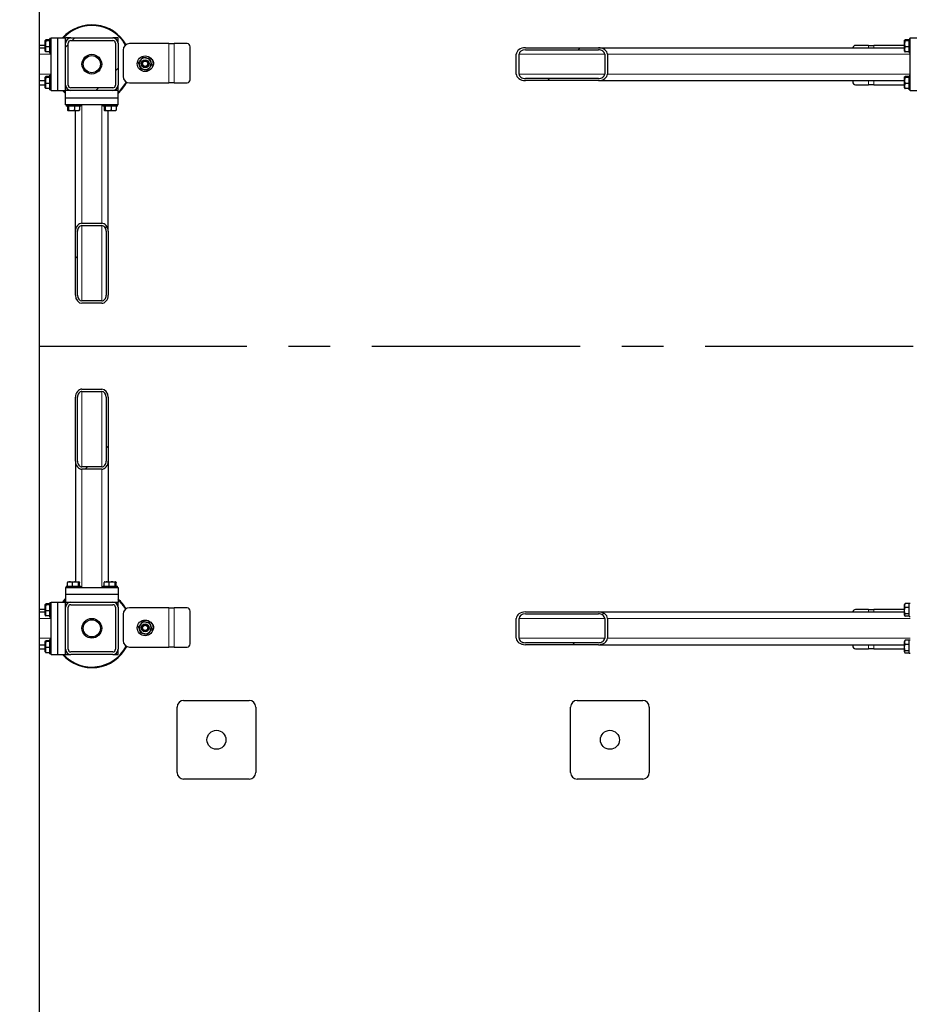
# Model space of a CAD drawing. Header units: millimetres. Extents: x 0 to 841, y 0 to 594.
# Tile 25 of 92: x 313 to 368, y 231 to 291. Entities that reach past the tile are written whole.
import ezdxf

# ---------------------------------------------------------------- set-up
doc = ezdxf.new("R2010")
doc.units = ezdxf.units.MM
doc.header["$PDSIZE"] = -1
doc.linetypes.add('CENTERX2', pattern=[20.32, 12.7, -2.54, 2.54, -2.54])
for name, color, linetype in [('COTES', 1, 'Continuous'), ('TRAIT-FINS', 9, 'Continuous'), ('TRAIT-MIXTES', 3, 'CENTERX2')]:
    doc.layers.add(name, color=color, linetype=linetype)
doc.layers.add('TRAIT-FORT', color=4, linetype='Continuous', lineweight=25)
doc.styles.add('SLDTEXTSTYLE0', font='TXT', dxfattribs={"width": 0.75})
doc.dimstyles.new('SLDDIMSTYLE3', dxfattribs={"dimtxt": 3.5, "dimasz": 2, "dimexe": 0, "dimexo": 0.0625, "dimgap": 0.875, "dimtad": 1, "dimlfac": 25, "dimrnd": 1e-09, "dimzin": 12, "dimdsep": 46, "dimtxsty": 'SLDTEXTSTYLE0', "dimsah": 1, "dimcen": 0.09, "dimadec": 0, "dimazin": 3, "dimtfac": 1, "dimtofl": 0, "dimtmove": 0, "dimatfit": 3, "dimfxl": 1, "dimfrac": 2, "dimtolj": 1, "dimtzin": 12, "dimarcsym": 0})

# ---------------------------------------------------------------- blocks, each defined once
blk = doc.blocks.new('_D_23')
at = {"layer": 'COTES', "color": 0, "lineweight": -2, "transparency": 16777216}
for p, q in [((270.39, 287.944), (270.39, 117.526)), ((369.99, 287.944), (369.99, 117.526)), ((272.39, 117.526), (367.99, 117.526))]:
    blk.add_line(p, q, dxfattribs=at)
at = {"layer": 'COTES', "color": 0, "transparency": 16777216}
for points in [[(272.39, 117.86), (272.39, 117.193), (270.39, 117.526)], [(367.99, 117.86), (367.99, 117.193), (369.99, 117.526)]]:
    blk.add_solid(points, dxfattribs=at)
at = {"layer": 'Defpoints', "color": 0, "transparency": 16777216}
for p in [(270.39, 288.006), (369.99, 288.006), (369.99, 117.526)]:
    blk.add_point(p, dxfattribs=at)
at = {"layer": 'COTES', "color": 0, "transparency": 16777216, "insert": (320.19, 121.901), "char_height": 3.5, "attachment_point": 2, "style": 'SLDTEXTSTYLE0'}
blk.add_mtext('\\A1;2490', dxfattribs=at)
blk = doc.blocks.new('SW_CENTERMARKSYMBOL_0')
at = {"layer": 'TRAIT-MIXTES', "color": 0}
blk.add_line((0.2, 0), (148.321, 0), dxfattribs=at)

msp = doc.modelspace()

# ---------------------------------------------------------------- hatches: boundary and pattern name
at = {"layer": 'TRAIT-FINS'}
h = msp.add_hatch(dxfattribs=at)
h.set_pattern_fill('ANSI32', color=256, angle=3e-322, style=0)
edge = h.paths.add_edge_path(flags=0)
edge.add_arc((318.87017, 286.72643), 0.32, 270, 360)
edge.add_line((319.19017, 286.72643), (319.19017, 289.28643))
edge.add_arc((318.87017, 289.28643), 0.32, 0, 90)
edge.add_line((318.87017, 289.60643), (316.31017, 289.60643))
edge.add_arc((316.31017, 289.28643), 0.32, 90, 180)
edge.add_line((315.99017, 289.28643), (315.99017, 286.72643))
edge.add_arc((316.31017, 286.72643), 0.32, 180, 270)
edge.add_line((316.31017, 286.40643), (318.87017, 286.40643))
edge = h.paths.add_edge_path(flags=0)
edge.add_line((319.03017, 289.28643), (319.03017, 286.72643))
edge.add_arc((318.87017, 286.72643), 0.16, 270, 360, ccw=False)
edge.add_line((318.87017, 286.56643), (316.31017, 286.56643))
edge.add_arc((316.31017, 286.72643), 0.16, 180, 270, ccw=False)
edge.add_line((316.15017, 286.72643), (316.15017, 289.28643))
edge.add_arc((316.31017, 289.28643), 0.16, 90, 180, ccw=False)
edge.add_line((316.31017, 289.44643), (318.87017, 289.44643))
edge.add_arc((318.87017, 289.28643), 0.16, 0, 90, ccw=False)
h = msp.add_hatch(dxfattribs=at)
h.set_pattern_fill('ANSI32', color=256, angle=3e-322, style=0)
edge = h.paths.add_edge_path(flags=0)
edge.add_ellipse((348.48335, 287.40643), major_axis=(0.55607, 0), ratio=0.7193398, start_angle=270, end_angle=360)
edge.add_line((349.03941, 287.40643), (349.03941, 288.60643))
edge.add_ellipse((348.48335, 288.60643), major_axis=(0.55607, 0), ratio=0.7193398, start_angle=0, end_angle=90)
edge.add_line((348.48335, 289.00643), (344.03482, 289.00643))
edge.add_ellipse((344.03482, 288.60643), major_axis=(0.55607, 0), ratio=0.7193398, start_angle=90, end_angle=180)
edge.add_line((343.47876, 288.60643), (343.47876, 287.40643))
edge.add_ellipse((344.03482, 287.40643), major_axis=(0.55607, 0), ratio=0.7193398, start_angle=180, end_angle=270)
edge.add_line((344.03482, 287.00643), (348.48335, 287.00643))
edge = h.paths.add_edge_path(flags=0)
edge.add_line((348.87259, 288.60643), (348.87259, 287.40643))
edge.add_ellipse((348.48335, 287.40643), major_axis=(0.38925, 0), ratio=0.7193398, start_angle=-90, end_angle=0, ccw=False)
edge.add_line((348.48335, 287.12643), (344.03482, 287.12643))
edge.add_ellipse((344.03482, 287.40643), major_axis=(0.38925, 0), ratio=0.7193398, start_angle=180, end_angle=270, ccw=False)
edge.add_line((343.64558, 287.40643), (343.64558, 288.60643))
edge.add_ellipse((344.03482, 288.60643), major_axis=(0.38925, 0), ratio=0.7193398, start_angle=90, end_angle=180, ccw=False)
edge.add_line((344.03482, 288.88643), (348.48335, 288.88643))
edge.add_ellipse((348.48335, 288.60643), major_axis=(0.38925, 0), ratio=0.7193398, start_angle=0, end_angle=90, ccw=False)
h = msp.add_hatch(dxfattribs=at)
h.set_pattern_fill('ANSI32', color=256, angle=3e-322, style=0)
edge = h.paths.add_edge_path(flags=0)
edge.add_ellipse((318.19017, 277.81795), major_axis=(0, 0.48831), ratio=0.81915204, start_angle=270, end_angle=360)
edge.add_line((318.19017, 278.30626), (316.99017, 278.30626))
edge.add_ellipse((316.99017, 277.81795), major_axis=(0, 0.48831), ratio=0.81915204, start_angle=0, end_angle=90)
edge.add_line((316.59017, 277.81795), (316.59017, 273.91147))
edge.add_ellipse((316.99017, 273.91147), major_axis=(0, 0.48831), ratio=0.81915204, start_angle=90, end_angle=180)
edge.add_line((316.99017, 273.42316), (318.19017, 273.42316))
edge.add_ellipse((318.19017, 273.91147), major_axis=(0, 0.48831), ratio=0.81915204, start_angle=180, end_angle=270)
edge.add_line((318.59017, 273.91147), (318.59017, 277.81795))
edge = h.paths.add_edge_path(flags=0)
edge.add_line((316.99017, 278.15977), (318.19017, 278.15977))
edge.add_ellipse((318.19017, 277.81795), major_axis=(0, 0.34182), ratio=0.81915204, start_angle=-90, end_angle=0, ccw=False)
edge.add_line((318.47017, 277.81795), (318.47017, 273.91147))
edge.add_ellipse((318.19017, 273.91147), major_axis=(0, 0.34182), ratio=0.81915204, start_angle=180, end_angle=270, ccw=False)
edge.add_line((318.19017, 273.56966), (316.99017, 273.56966))
edge.add_ellipse((316.99017, 273.91147), major_axis=(0, 0.34182), ratio=0.81915204, start_angle=90, end_angle=180, ccw=False)
edge.add_line((316.71017, 273.91147), (316.71017, 277.81795))
edge.add_ellipse((316.99017, 277.81795), major_axis=(0, 0.34182), ratio=0.81915204, start_angle=0, end_angle=90, ccw=False)
h = msp.add_hatch(dxfattribs=at)
h.set_pattern_fill('ANSI32', color=256, angle=3e-322, style=0)
edge = h.paths.add_edge_path(flags=0)
edge.add_ellipse((316.99017, 263.79491), major_axis=(0, -0.48831), ratio=0.81915204, start_angle=270, end_angle=360)
edge.add_line((316.99017, 263.3066), (318.19017, 263.3066))
edge.add_ellipse((318.19017, 263.79491), major_axis=(0, -0.48831), ratio=0.81915204, start_angle=360, end_angle=450)
edge.add_line((318.59017, 263.79491), (318.59017, 267.70138))
edge.add_ellipse((318.19017, 267.70138), major_axis=(0, -0.48831), ratio=0.81915204, start_angle=90, end_angle=180)
edge.add_line((318.19017, 268.18969), (316.99017, 268.18969))
edge.add_ellipse((316.99017, 267.70138), major_axis=(0, -0.48831), ratio=0.81915204, start_angle=180, end_angle=270)
edge.add_line((316.59017, 267.70138), (316.59017, 263.79491))
edge = h.paths.add_edge_path(flags=0)
edge.add_line((318.19017, 263.45309), (316.99017, 263.45309))
edge.add_ellipse((316.99017, 263.79491), major_axis=(0, -0.34182), ratio=0.81915204, start_angle=270, end_angle=360, ccw=False)
edge.add_line((316.71017, 263.79491), (316.71017, 267.70138))
edge.add_ellipse((316.99017, 267.70138), major_axis=(0, -0.34182), ratio=0.81915204, start_angle=180, end_angle=270, ccw=False)
edge.add_line((316.99017, 268.0432), (318.19017, 268.0432))
edge.add_ellipse((318.19017, 267.70138), major_axis=(0, -0.34182), ratio=0.81915204, start_angle=90, end_angle=180, ccw=False)
edge.add_line((318.47017, 267.70138), (318.47017, 263.79491))
edge.add_ellipse((318.19017, 263.79491), major_axis=(0, -0.34182), ratio=0.81915204, start_angle=0, end_angle=90, ccw=False)
h = msp.add_hatch(dxfattribs=at)
h.set_pattern_fill('ANSI32', color=256, angle=3e-322, style=0)
edge = h.paths.add_edge_path(flags=0)
edge.add_arc((316.31017, 252.32643), 0.32, 180, 270)
edge.add_line((316.31017, 252.00643), (318.87017, 252.00643))
edge.add_arc((318.87017, 252.32643), 0.32, 270, 360)
edge.add_line((319.19017, 252.32643), (319.19017, 254.88643))
edge.add_arc((318.87017, 254.88643), 0.32, 0, 90)
edge.add_line((318.87017, 255.20643), (316.31017, 255.20643))
edge.add_arc((316.31017, 254.88643), 0.32, 90, 180)
edge.add_line((315.99017, 254.88643), (315.99017, 252.32643))
edge = h.paths.add_edge_path(flags=0)
edge.add_line((318.87017, 252.16643), (316.31017, 252.16643))
edge.add_arc((316.31017, 252.32643), 0.16, 180, 270, ccw=False)
edge.add_line((316.15017, 252.32643), (316.15017, 254.88643))
edge.add_arc((316.31017, 254.88643), 0.16, 90, 180, ccw=False)
edge.add_line((316.31017, 255.04643), (318.87017, 255.04643))
edge.add_arc((318.87017, 254.88643), 0.16, 0, 90, ccw=False)
edge.add_line((319.03017, 254.88643), (319.03017, 252.32643))
edge.add_arc((318.87017, 252.32643), 0.16, 270, 360, ccw=False)
h = msp.add_hatch(dxfattribs=at)
h.set_pattern_fill('ANSI32', color=256, angle=3e-322, style=0)
edge = h.paths.add_edge_path(flags=0)
edge.add_ellipse((348.48335, 253.00643), major_axis=(0.55607, 0), ratio=0.7193398, start_angle=270, end_angle=360)
edge.add_line((349.03941, 253.00643), (349.03941, 254.20643))
edge.add_ellipse((348.48335, 254.20643), major_axis=(0.55607, 0), ratio=0.7193398, start_angle=0, end_angle=90)
edge.add_line((348.48335, 254.60643), (344.03482, 254.60643))
edge.add_ellipse((344.03482, 254.20643), major_axis=(0.55607, 0), ratio=0.7193398, start_angle=90, end_angle=180)
edge.add_line((343.47876, 254.20643), (343.47876, 253.00643))
edge.add_ellipse((344.03482, 253.00643), major_axis=(0.55607, 0), ratio=0.7193398, start_angle=180, end_angle=270)
edge.add_line((344.03482, 252.60643), (348.48335, 252.60643))
edge = h.paths.add_edge_path(flags=0)
edge.add_line((348.87259, 254.20643), (348.87259, 253.00643))
edge.add_ellipse((348.48335, 253.00643), major_axis=(0.38925, 0), ratio=0.7193398, start_angle=-90, end_angle=0, ccw=False)
edge.add_line((348.48335, 252.72643), (344.03482, 252.72643))
edge.add_ellipse((344.03482, 253.00643), major_axis=(0.38925, 0), ratio=0.7193398, start_angle=180, end_angle=270, ccw=False)
edge.add_line((343.64558, 253.00643), (343.64558, 254.20643))
edge.add_ellipse((344.03482, 254.20643), major_axis=(0.38925, 0), ratio=0.7193398, start_angle=90, end_angle=180, ccw=False)
edge.add_line((344.03482, 254.48643), (348.48335, 254.48643))
edge.add_ellipse((348.48335, 254.20643), major_axis=(0.38925, 0), ratio=0.7193398, start_angle=0, end_angle=90, ccw=False)
h = msp.add_hatch(dxfattribs=at)
h.set_pattern_fill('ANSI31', color=256, style=0)
edge = h.paths.add_edge_path(flags=0)
edge.add_arc((325.19017, 246.80643), 0.58, 0, 360)
h = msp.add_hatch(dxfattribs=at)
h.set_pattern_fill('ANSI31', color=256, style=0)
edge = h.paths.add_edge_path(flags=0)
edge.add_arc((349.19017, 246.80643), 0.58, 0, 360)

# ---------------------------------------------------------------- linework, layer by layer
at = {"lineweight": 18}
for p, q in [((322.29636, 289.26109), (322.29636, 286.86109)), ((322.61636, 289.26109), (322.61636, 286.86109)), ((364.96398, 289.00643), (364.96398, 289.15177)), ((365.28398, 289.00643), (365.28398, 289.15177)), ((314.39017, 288.60643), (315.11017, 288.60643)), ((343.64558, 288.60643), (348.87259, 288.60643)), ((349.03941, 288.60643), (367.51017, 288.60643)), ((314.39017, 287.40643), (315.11017, 287.40643)), ((343.64558, 287.40643), (348.87259, 287.40643)), ((349.03941, 287.40643), (367.51017, 287.40643)), ((364.96398, 286.75177), (364.96398, 287.00643)), ((365.28398, 286.75177), (365.28398, 287.00643)), ((316.99017, 278.30626), (316.99017, 285.52643)), ((318.19017, 278.30626), (318.19017, 285.52643)), ((316.99017, 273.56966), (316.99017, 278.15977)), ((318.19017, 273.56966), (318.19017, 278.15977)), ((316.99017, 268.0432), (316.99017, 263.45309)), ((318.19017, 268.0432), (318.19017, 263.45309)), ((316.99017, 263.3066), (316.99017, 256.08643)), ((318.19017, 263.3066), (318.19017, 256.08643)), ((322.29636, 254.86109), (322.29636, 252.46109)), ((322.61636, 254.86109), (322.61636, 252.46109)), ((364.96398, 254.60643), (364.96398, 254.75177)), ((365.28398, 254.60643), (365.28398, 254.75177)), ((314.39017, 254.20643), (315.11017, 254.20643)), ((343.64558, 254.20643), (348.87259, 254.20643)), ((349.03941, 254.20643), (367.51017, 254.20643)), ((314.39017, 253.00643), (315.11017, 253.00643)), ((343.64558, 253.00643), (348.87259, 253.00643)), ((349.03941, 253.00643), (367.51017, 253.00643)), ((364.96398, 252.35177), (364.96398, 252.60643)), ((365.28398, 252.35177), (365.28398, 252.60643))]:
    msp.add_line(p, q, dxfattribs=at)
at = {"layer": 'TRAIT-FORT', "lineweight": 25}
for p, q in [((314.39017, 178.5064), (314.39017, 318.80643)), ((314.76268, 289.47109), (314.75017, 289.44943)), ((314.75017, 288.9245), (314.75017, 289.44943)), ((315.03017, 289.49219), (314.79035, 289.49219)), ((315.03017, 289.43285), (314.79035, 289.43285)), ((315.11017, 289.56643), (315.03017, 289.56643)), ((315.03017, 288.68643), (315.03017, 289.56643)), ((315.11017, 286.40643), (315.11017, 289.60643)), ((315.11017, 289.60643), (315.51017, 289.60643)), ((315.51017, 286.40643), (315.51017, 289.60643)), ((315.51017, 289.60643), (315.99017, 289.60643)), ((316.31017, 289.60643), (315.99017, 289.60643)), ((315.99017, 289.28643), (315.99017, 289.60643)), ((316.31017, 289.60643), (318.87017, 289.60643)), ((316.31017, 289.44643), (318.87017, 289.44643)), ((319.19017, 289.60643), (318.87017, 289.60643)), ((319.19017, 289.28643), (319.19017, 289.60643)), ((367.16268, 289.47109), (367.15017, 289.44943)), ((367.15017, 288.9245), (367.15017, 289.44943)), ((367.43017, 289.49219), (367.19035, 289.49219)), ((367.43017, 289.43285), (367.19035, 289.43285)), ((367.51017, 289.52643), (367.43017, 289.52643)), ((367.43017, 288.72643), (367.43017, 289.52643)), ((367.51017, 289.60643), (367.91017, 289.60643)), ((367.51017, 286.40643), (367.51017, 289.60643)), ((314.75017, 289.15177), (314.39017, 289.15177)), ((314.39017, 289.00643), (314.75017, 289.00643)), ((314.75017, 288.80343), (314.75017, 288.9245)), ((314.75017, 288.80343), (314.76268, 288.78177)), ((315.03017, 289.06709), (314.79035, 289.06709)), ((315.99268, 289.32643), (315.99017, 289.32643)), ((315.99017, 286.72643), (315.99017, 289.28643)), ((316.15017, 286.72643), (316.15017, 289.28643)), ((319.03017, 289.28643), (319.03017, 286.72643)), ((319.19017, 289.28643), (319.19017, 286.72643)), ((319.49636, 288.86109), (319.49636, 287.26109)), ((322.29636, 289.26109), (319.89636, 289.26109)), ((322.29636, 289.26109), (322.61636, 289.26109)), ((323.40812, 289.26109), (322.61636, 289.26109)), ((323.58133, 287.06109), (323.58133, 289.06109)), ((344.03482, 289.00643), (348.48335, 289.00643)), ((344.03482, 288.88643), (348.48335, 288.88643)), ((348.48335, 289.00643), (367.15017, 289.00643)), ((364.96398, 289.15177), (364.17221, 289.15177)), ((364.96398, 289.15177), (365.28398, 289.15177)), ((367.15017, 289.15177), (365.28398, 289.15177)), ((367.15017, 288.80343), (367.15017, 288.9245)), ((367.15017, 288.80343), (367.16268, 288.78177)), ((367.43017, 289.06709), (367.19035, 289.06709)), ((315.03017, 288.76066), (314.79035, 288.76066)), ((315.03017, 288.68643), (315.11017, 288.68643)), ((343.47876, 287.40643), (343.47876, 288.60643)), ((343.64558, 287.40643), (343.64558, 288.60643)), ((348.87259, 288.60643), (348.87259, 287.40643)), ((349.03941, 288.60643), (349.03941, 287.40643)), ((367.43017, 288.76066), (367.19035, 288.76066)), ((367.43017, 288.72643), (367.51017, 288.72643)), ((314.39017, 287.00643), (314.75017, 287.00643)), ((314.76268, 287.23109), (314.75017, 287.20943)), ((314.75017, 286.6845), (314.75017, 287.20943)), ((315.03017, 287.25219), (314.79035, 287.25219)), ((315.03017, 287.19285), (314.79035, 287.19285)), ((315.11017, 287.32643), (315.03017, 287.32643)), ((315.03017, 286.44643), (315.03017, 287.32643)), ((348.48335, 287.12643), (344.03482, 287.12643)), ((348.48335, 287.00643), (344.03482, 287.00643)), ((348.48335, 287.00643), (367.15017, 287.00643)), ((363.99901, 287.00643), (363.99901, 286.95177)), ((367.16268, 287.23109), (367.15017, 287.20943)), ((367.15017, 286.6845), (367.15017, 287.20943)), ((367.43017, 287.25219), (367.19035, 287.25219)), ((367.43017, 287.19285), (367.19035, 287.19285)), ((367.51017, 287.28643), (367.43017, 287.28643)), ((367.43017, 286.48643), (367.43017, 287.28643)), ((314.39017, 286.75177), (314.75017, 286.75177)), ((314.75017, 286.56343), (314.75017, 286.6845)), ((314.75017, 286.56343), (314.76268, 286.54177)), ((315.03017, 286.82709), (314.79035, 286.82709)), ((315.03017, 286.52066), (314.79035, 286.52066)), ((315.03017, 286.44643), (315.11017, 286.44643)), ((315.11017, 286.40643), (315.51017, 286.40643)), ((315.51017, 286.40643), (315.99017, 286.40643)), ((315.99017, 286.40643), (315.99017, 286.72643)), ((315.99017, 286.68643), (315.99268, 286.68643)), ((316.31017, 286.40643), (315.99017, 286.40643)), ((315.99017, 285.92643), (315.99017, 286.40643)), ((316.27017, 286.40894), (316.27017, 286.40643)), ((318.87017, 286.56643), (316.31017, 286.56643)), ((318.87017, 286.40643), (316.31017, 286.40643)), ((319.19017, 286.40643), (318.87017, 286.40643)), ((318.91017, 286.40643), (318.91017, 286.40894)), ((319.19017, 286.40643), (319.19017, 286.72643)), ((319.19017, 285.92643), (319.19017, 286.40643)), ((319.89636, 286.86109), (322.29636, 286.86109)), ((322.61636, 286.86109), (322.29636, 286.86109)), ((322.61636, 286.86109), (323.40812, 286.86109)), ((364.17221, 286.75177), (364.96398, 286.75177)), ((365.28398, 286.75177), (364.96398, 286.75177)), ((365.28398, 286.75177), (367.15017, 286.75177)), ((367.15017, 286.56343), (367.15017, 286.6845)), ((367.15017, 286.56343), (367.16268, 286.54177)), ((367.43017, 286.82709), (367.19035, 286.82709)), ((367.43017, 286.52066), (367.19035, 286.52066)), ((367.43017, 286.48643), (367.51017, 286.48643)), ((367.43017, 286.44643), (367.43017, 286.48643)), ((367.43017, 286.44643), (367.51017, 286.44643)), ((367.51017, 286.40643), (367.91017, 286.40643)), ((315.99017, 285.52643), (315.99017, 285.92643)), ((319.19017, 285.92643), (315.99017, 285.92643)), ((319.19017, 285.52643), (319.19017, 285.92643)), ((319.19017, 285.52643), (315.99017, 285.52643)), ((316.03017, 285.52643), (316.03017, 285.44643)), ((316.91017, 285.44643), (316.03017, 285.44643)), ((316.1044, 285.44643), (316.1044, 285.20661)), ((316.16375, 285.44643), (316.16375, 285.20661)), ((316.52951, 285.44643), (316.52951, 285.20661)), ((316.83593, 285.44643), (316.83593, 285.20661)), ((316.91017, 285.44643), (316.91017, 285.52643)), ((318.27017, 285.52643), (318.27017, 285.44643)), ((319.15017, 285.44643), (318.27017, 285.44643)), ((318.3444, 285.44643), (318.3444, 285.20661)), ((318.40375, 285.44643), (318.40375, 285.20661)), ((318.76951, 285.44643), (318.76951, 285.20661)), ((319.07593, 285.44643), (319.07593, 285.20661)), ((319.15017, 285.44643), (319.15017, 285.52643)), ((316.12551, 285.17894), (316.14717, 285.16643)), ((316.67209, 285.16643), (316.14717, 285.16643)), ((316.59017, 277.81795), (316.59017, 285.16643)), ((316.79317, 285.16643), (316.67209, 285.16643)), ((316.79317, 285.16643), (316.81483, 285.17894)), ((318.36551, 285.17894), (318.38717, 285.16643)), ((318.91209, 285.16643), (318.38717, 285.16643)), ((318.59017, 277.81795), (318.59017, 285.16643)), ((319.03317, 285.16643), (318.91209, 285.16643)), ((319.03317, 285.16643), (319.05483, 285.17894)), ((316.99017, 278.30626), (318.19017, 278.30626)), ((316.99017, 278.15977), (318.19017, 278.15977)), ((316.59017, 273.91147), (316.59017, 277.81795)), ((316.71017, 273.91147), (316.71017, 277.81795)), ((318.47017, 277.81795), (318.47017, 273.91147)), ((318.59017, 277.81795), (318.59017, 273.91147)), ((318.19017, 273.56966), (316.99017, 273.56966)), ((318.19017, 273.42316), (316.99017, 273.42316)), ((316.99017, 268.18969), (318.19017, 268.18969)), ((316.99017, 268.0432), (318.19017, 268.0432)), ((316.59017, 263.79491), (316.59017, 267.70138)), ((316.71017, 263.79491), (316.71017, 267.70138)), ((318.47017, 267.70138), (318.47017, 263.79491)), ((318.59017, 267.70138), (318.59017, 263.79491)), ((316.59017, 263.79491), (316.59017, 256.44643)), ((318.59017, 263.79491), (318.59017, 256.44643)), ((318.19017, 263.45309), (316.99017, 263.45309)), ((318.19017, 263.3066), (316.99017, 263.3066)), ((316.1044, 256.16643), (316.1044, 256.40625)), ((316.14717, 256.44643), (316.12551, 256.43392)), ((316.14717, 256.44643), (316.26824, 256.44643)), ((316.26824, 256.44643), (316.79317, 256.44643)), ((316.41083, 256.16643), (316.41083, 256.40625)), ((316.77659, 256.16643), (316.77659, 256.40625)), ((316.81483, 256.43392), (316.79317, 256.44643)), ((316.83593, 256.16643), (316.83593, 256.40625)), ((318.3444, 256.16643), (318.3444, 256.40625)), ((318.38717, 256.44643), (318.36551, 256.43392)), ((318.38717, 256.44643), (318.50824, 256.44643)), ((318.50824, 256.44643), (319.03317, 256.44643)), ((318.65083, 256.16643), (318.65083, 256.40625)), ((319.01659, 256.16643), (319.01659, 256.40625)), ((319.05483, 256.43392), (319.03317, 256.44643)), ((319.07593, 256.16643), (319.07593, 256.40625)), ((315.99017, 256.08643), (315.99017, 255.68643)), ((315.99017, 256.08643), (319.19017, 256.08643)), ((316.03017, 256.16643), (316.03017, 256.08643)), ((316.03017, 256.16643), (316.91017, 256.16643)), ((316.91017, 256.08643), (316.91017, 256.16643)), ((318.27017, 256.16643), (318.27017, 256.08643)), ((318.27017, 256.16643), (319.15017, 256.16643)), ((319.15017, 256.08643), (319.15017, 256.16643)), ((319.19017, 256.08643), (319.19017, 255.68643)), ((315.11017, 252.00643), (315.11017, 255.20643)), ((315.11017, 255.20643), (315.51017, 255.20643)), ((315.51017, 252.00643), (315.51017, 255.20643)), ((315.51017, 255.20643), (315.99017, 255.20643)), ((315.99017, 255.68643), (319.19017, 255.68643)), ((315.99017, 255.68643), (315.99017, 255.20643)), ((315.99017, 254.88643), (315.99017, 255.20643)), ((315.99017, 255.20643), (316.31017, 255.20643)), ((316.27017, 255.20643), (316.27017, 255.20392)), ((316.31017, 255.20643), (318.87017, 255.20643)), ((318.87017, 255.20643), (319.19017, 255.20643)), ((318.91017, 255.20392), (318.91017, 255.20643)), ((319.19017, 255.68643), (319.19017, 255.20643)), ((319.19017, 254.88643), (319.19017, 255.20643)), ((314.75017, 254.75177), (314.39017, 254.75177)), ((314.39017, 254.60643), (314.75017, 254.60643)), ((314.76268, 255.07109), (314.75017, 255.04943)), ((314.75017, 254.5245), (314.75017, 255.04943)), ((315.03017, 255.09219), (314.79035, 255.09219)), ((315.03017, 255.03285), (314.79035, 255.03285)), ((315.03017, 254.66709), (314.79035, 254.66709)), ((315.11017, 255.16643), (315.03017, 255.16643)), ((315.03017, 254.28643), (315.03017, 255.16643)), ((315.99268, 254.92643), (315.99017, 254.92643)), ((315.99017, 252.32643), (315.99017, 254.88643)), ((316.15017, 252.32643), (316.15017, 254.88643)), ((316.31017, 255.04643), (318.87017, 255.04643)), ((319.03017, 254.88643), (319.03017, 252.32643)), ((319.19017, 254.88643), (319.19017, 252.32643)), ((322.29636, 254.86109), (319.89636, 254.86109)), ((322.29636, 254.86109), (322.61636, 254.86109)), ((323.40812, 254.86109), (322.61636, 254.86109)), ((323.58133, 252.66109), (323.58133, 254.66109)), ((344.03482, 254.60643), (348.48335, 254.60643)), ((348.48335, 254.60643), (367.15017, 254.60643)), ((364.96398, 254.75177), (364.17221, 254.75177)), ((364.96398, 254.75177), (365.28398, 254.75177)), ((367.15017, 254.75177), (365.28398, 254.75177)), ((367.1745, 255.09157), (367.15017, 255.04943)), ((367.15017, 254.97812), (367.15017, 255.04943)), ((367.15017, 254.40343), (367.15017, 254.97812)), ((367.17534, 255.09108), (367.19035, 255.11439)), ((367.43017, 255.11439), (367.19035, 255.11439)), ((367.43017, 254.86834), (367.19035, 254.86834)), ((367.51017, 255.12643), (367.43017, 255.12643)), ((367.43017, 255.09592), (367.43017, 255.12643)), ((367.43017, 254.32643), (367.43017, 255.09592)), ((314.75017, 254.40343), (314.75017, 254.5245)), ((314.75017, 254.40343), (314.76268, 254.38177)), ((315.03017, 254.36066), (314.79035, 254.36066)), ((315.03017, 254.28643), (315.11017, 254.28643)), ((319.49636, 254.46109), (319.49636, 252.86109)), ((343.47876, 253.00643), (343.47876, 254.20643)), ((343.64558, 253.00643), (343.64558, 254.20643)), ((344.03482, 254.48643), (348.48335, 254.48643)), ((348.87259, 254.20643), (348.87259, 253.00643)), ((349.03941, 254.20643), (349.03941, 253.00643)), ((367.15017, 254.40343), (367.1745, 254.36129)), ((367.43017, 254.48037), (367.19035, 254.48037)), ((367.43017, 254.33846), (367.19035, 254.33846)), ((367.43017, 254.32643), (367.51017, 254.32643)), ((314.76268, 252.83109), (314.75017, 252.80943)), ((314.75017, 252.2845), (314.75017, 252.80943)), ((315.03017, 252.85219), (314.79035, 252.85219)), ((315.03017, 252.79285), (314.79035, 252.79285)), ((315.11017, 252.92643), (315.03017, 252.92643)), ((315.03017, 252.04643), (315.03017, 252.92643)), ((367.1745, 252.85157), (367.15017, 252.80943)), ((367.15017, 252.73812), (367.15017, 252.80943)), ((367.17534, 252.85108), (367.19035, 252.87439)), ((367.43017, 252.87439), (367.19035, 252.87439)), ((367.51017, 252.88643), (367.43017, 252.88643)), ((367.43017, 252.85592), (367.43017, 252.88643)), ((367.43017, 252.08643), (367.43017, 252.85592)), ((314.39017, 252.60643), (314.75017, 252.60643)), ((314.39017, 252.35177), (314.75017, 252.35177)), ((314.75017, 252.16343), (314.75017, 252.2845)), ((315.03017, 252.42709), (314.79035, 252.42709)), ((315.99017, 252.00643), (315.99017, 252.32643)), ((315.99017, 252.28643), (315.99268, 252.28643)), ((319.19017, 252.00643), (319.19017, 252.32643)), ((319.89636, 252.46109), (322.29636, 252.46109)), ((322.61636, 252.46109), (322.29636, 252.46109)), ((322.61636, 252.46109), (323.40812, 252.46109)), ((348.48335, 252.72643), (344.03482, 252.72643)), ((348.48335, 252.60643), (344.03482, 252.60643)), ((348.48335, 252.60643), (367.15017, 252.60643)), ((363.99901, 252.60643), (363.99901, 252.55177)), ((364.17221, 252.35177), (364.96398, 252.35177)), ((365.28398, 252.35177), (364.96398, 252.35177)), ((365.28398, 252.35177), (367.15017, 252.35177)), ((367.15017, 252.16343), (367.15017, 252.73812)), ((367.43017, 252.62834), (367.19035, 252.62834)), ((367.43017, 252.24037), (367.19035, 252.24037)), ((314.75017, 252.16343), (314.76268, 252.14177)), ((315.03017, 252.12066), (314.79035, 252.12066)), ((315.03017, 252.04643), (315.11017, 252.04643)), ((315.11017, 252.00643), (315.51017, 252.00643)), ((315.51017, 252.00643), (315.99017, 252.00643)), ((315.99017, 252.00643), (316.31017, 252.00643)), ((318.87017, 252.16643), (316.31017, 252.16643)), ((318.87017, 252.00643), (316.31017, 252.00643)), ((318.87017, 252.00643), (319.19017, 252.00643)), ((367.15017, 252.16343), (367.1745, 252.12129)), ((367.43017, 252.09846), (367.19035, 252.09846)), ((367.43017, 252.08643), (367.51017, 252.08643)), ((323.19017, 249.20643), (327.19017, 249.20643)), ((347.19017, 249.20643), (351.19017, 249.20643)), ((322.79017, 244.80643), (322.79017, 248.80643)), ((327.59017, 248.80643), (327.59017, 244.80643)), ((346.79017, 244.80643), (346.79017, 248.80643)), ((351.59017, 248.80643), (351.59017, 244.80643)), ((327.19017, 244.40643), (323.19017, 244.40643)), ((351.19017, 244.40643), (347.19017, 244.40643))]:
    msp.add_line(p, q, dxfattribs=at)
at = {"layer": 'TRAIT-FORT', "lineweight": 25, "flags": 128}
for points in [[(315.99017, 286.21757), (315.92774, 286.27544), (315.80131, 286.40643)], [(315.85535, 286.40643), (315.94741, 286.31204), (315.99017, 286.27161)], [(315.80131, 255.20643), (315.85918, 255.26886), (315.99017, 255.39528)], [(315.99017, 255.34125), (315.89578, 255.24919), (315.85535, 255.20643)]]:
    msp.add_lwpolyline(points, dxfattribs=at)
at = {"layer": 'TRAIT-FORT', "lineweight": 25}
for centre, radius in [((317.59017, 288.00643), 0.6), ((317.59017, 288.00643), 0.52423), ((320.84436, 288.03203), 0.48), ((320.84436, 288.03203), 0.24), ((320.84436, 288.03203), 0.18), ((320.84436, 288.03203), 0.16), ((317.59017, 253.60643), 0.6), ((317.59017, 253.60643), 0.52423), ((320.84436, 253.63203), 0.48), ((320.84436, 253.63203), 0.24), ((320.84436, 253.63203), 0.18), ((320.84436, 253.63203), 0.16), ((325.19017, 246.80643), 0.58), ((349.19017, 246.80643), 0.58)]:
    msp.add_circle(centre, radius, dxfattribs=at)
for centre, radius, start, end in [((317.59017, 288.00643), 2.4, 29.5083742, 138.1896851), ((317.59017, 288.00643), 2.36, 29.4626474, 137.3150892), ((316.31017, 289.28643), 0.32, 90, 180), ((316.31017, 289.28643), 0.16, 90, 180), ((318.87017, 289.28643), 0.32, 0, 90), ((318.87017, 289.28643), 0.16, 0, 90), ((319.89636, 288.86109), 0.4, 90, 180), ((323.39369, 289.07359), 0.18805, 356.1887389, 85.5980503), ((364.18382, 288.9703), 0.18184, 93.6591514, 168.5394143), ((320.84436, 288.03203), 0.36, 139.6720888, 199.6720888), ((320.84436, 288.03203), 0.36, 79.6720888, 139.6720888), ((320.84436, 288.03203), 0.36, 19.6720888, 79.6720888), ((321.09636, 288.06109), 0.28, 313.2950087, 59.2579864), ((320.84436, 288.03203), 0.36, 199.6720888, 259.6720888), ((320.84436, 288.03203), 0.36, 259.6720888, 319.6720888), ((320.84436, 288.03203), 0.36, 319.6720888, 19.6720888), ((319.89636, 287.26109), 0.4, 180, 270), ((323.39369, 287.04859), 0.18805, 274.4019496, 3.811261), ((316.31017, 286.72643), 0.32, 180, 270), ((316.31017, 286.72643), 0.16, 180, 270), ((318.87017, 286.72643), 0.32, 270, 0), ((318.87017, 286.72643), 0.16, 270, 0), ((317.59017, 288.00643), 2.36, 312.6849108, 332.7838525), ((317.59017, 288.00643), 2.4, 311.8103149, 332.6320798), ((364.18665, 286.93927), 0.18805, 176.1887389, 265.5980503), ((316.31017, 254.88643), 0.32, 90, 180), ((318.87017, 254.88643), 0.32, 0, 90), ((317.59017, 253.60643), 2.4, 29.5043947, 48.1896851), ((317.59017, 253.60643), 2.36, 29.4606552, 47.3150892), ((316.31017, 254.88643), 0.16, 90, 180), ((318.87017, 254.88643), 0.16, 0, 90), ((319.89636, 254.46109), 0.4, 90, 180), ((323.39369, 254.67359), 0.18805, 356.1887389, 85.5980503), ((364.18382, 254.5703), 0.18184, 93.6591514, 168.5394143), ((320.84436, 253.63203), 0.36, 79.6720888, 139.6720888), ((320.84436, 253.63203), 0.36, 19.6720888, 79.6720888), ((320.84436, 253.63203), 0.36, 139.6720888, 199.6720888), ((320.84436, 253.63203), 0.36, 199.6720888, 259.6720888), ((320.84436, 253.63203), 0.36, 259.6720888, 319.6720888), ((320.84436, 253.63203), 0.36, 319.6720888, 19.6720888), ((321.09636, 253.66109), 0.28, 313.2950087, 59.2579864), ((319.89636, 252.86109), 0.4, 180, 270), ((317.59017, 253.60643), 2.4, 221.8103149, 332.6192387), ((317.59017, 253.60643), 2.36, 222.6849108, 332.7740628), ((316.31017, 252.32643), 0.32, 180, 270), ((316.31017, 252.32643), 0.16, 180, 270), ((318.87017, 252.32643), 0.32, 270, 0), ((318.87017, 252.32643), 0.16, 270, 0), ((323.39369, 252.64859), 0.18805, 274.4019496, 3.811261), ((364.18665, 252.53927), 0.18805, 176.1887389, 265.5980503), ((323.19017, 248.80643), 0.4, 90, 180), ((327.19017, 248.80643), 0.4, 0, 90), ((347.19017, 248.80643), 0.4, 90, 180), ((351.19017, 248.80643), 0.4, 0, 90), ((323.19017, 244.80643), 0.4, 180, 270), ((327.19017, 244.80643), 0.4, 270, 0), ((347.19017, 244.80643), 0.4, 180, 270), ((351.19017, 244.80643), 0.4, 270, 0)]:
    msp.add_arc(centre, radius, start, end, dxfattribs=at)
for centre, major_axis, ratio, start_param, end_param in [((344.03482, 288.60643), (0.55607, 0), 0.7193398, 1.57079633, 3.14159265), ((344.03482, 288.60643), (0.38925, 0), 0.7193398, 1.57079633, 3.14159265), ((348.48335, 288.60643), (0.55607, 0), 0.7193398, 0, 1.57079633), ((348.48335, 288.60643), (0.38925, 0), 0.7193398, 0, 1.57079633), ((344.03482, 287.40643), (0.55607, 0), 0.7193398, 3.14159265, 4.71238898), ((344.03482, 287.40643), (0.38925, 0), 0.7193398, 3.14159265, 4.71238898), ((348.48335, 287.40643), (0.55607, 0), 0.7193398, 4.71238898, 6.28318531), ((348.48335, 287.40643), (0.38925, 0), 0.7193398, 4.71238898, 6.28318531), ((316.99017, 277.81795), (0, 0.48831), 0.81915204, 0, 1.57079633), ((316.99017, 277.81795), (0, 0.34182), 0.81915204, 0, 1.57079633), ((318.19017, 277.81795), (0, 0.48831), 0.81915204, 4.71238898, 6.28318531), ((318.19017, 277.81795), (0, 0.34182), 0.81915204, 4.71238898, 6.28318531), ((316.99017, 273.91147), (0, 0.48831), 0.81915204, 1.57079633, 3.14159265), ((316.99017, 273.91147), (0, 0.34182), 0.81915204, 1.57079633, 3.14159265), ((318.19017, 273.91147), (0, 0.48831), 0.81915204, 3.14159265, 4.71238898), ((318.19017, 273.91147), (0, 0.34182), 0.81915204, 3.14159265, 4.71238898), ((316.99017, 267.70138), (0, -0.48831), 0.81915204, 3.14159265, 4.71238898), ((316.99017, 267.70138), (0, -0.34182), 0.81915204, 3.14159265, 4.71238898), ((318.19017, 267.70138), (0, -0.48831), 0.81915204, 1.57079633, 3.14159265), ((318.19017, 267.70138), (0, -0.34182), 0.81915204, 1.57079633, 3.14159265), ((316.99017, 263.79491), (0, -0.48831), 0.81915204, 4.71238898, 6.28318531), ((316.99017, 263.79491), (0, -0.34182), 0.81915204, 4.71238898, 6.28318531), ((318.19017, 263.79491), (0, -0.48831), 0.81915204, 0, 1.57079633), ((318.19017, 263.79491), (0, -0.34182), 0.81915204, 0, 1.57079633), ((344.03482, 254.20643), (0.55607, 0), 0.7193398, 1.57079633, 3.14159265), ((348.48335, 254.20643), (0.55607, 0), 0.7193398, 0, 1.57079633), ((344.03482, 254.20643), (0.38925, 0), 0.7193398, 1.57079633, 3.14159265), ((348.48335, 254.20643), (0.38925, 0), 0.7193398, 0, 1.57079633), ((344.03482, 253.00643), (0.55607, 0), 0.7193398, 3.14159265, 4.71238898), ((344.03482, 253.00643), (0.38925, 0), 0.7193398, 3.14159265, 4.71238898), ((348.48335, 253.00643), (0.55607, 0), 0.7193398, 4.71238898, 6.28318531), ((348.48335, 253.00643), (0.38925, 0), 0.7193398, 4.71238898, 6.28318531)]:
    msp.add_ellipse(centre, major_axis=major_axis, ratio=ratio, start_param=start_param, end_param=end_param, dxfattribs=at)
for points, knots in [([(314.79035, 289.43285), (314.78158, 289.438), (314.76385, 289.44841), (314.75736, 289.46384), (314.76688, 289.47859), (314.78248, 289.48763), (314.79035, 289.49219)], [0, 0, 0, 0, 0.26460494, 0.53494775, 0.76534313, 1, 1, 1, 1]), ([(314.79035, 289.43285), (314.78158, 289.40111), (314.76385, 289.33693), (314.75736, 289.24183), (314.76688, 289.15093), (314.78248, 289.09521), (314.79035, 289.06709)], [0, 0, 0, 0, 0.26460494, 0.53494775, 0.76534313, 1, 1, 1, 1]), ([(367.19035, 289.43285), (367.18158, 289.438), (367.16385, 289.44841), (367.15736, 289.46384), (367.16688, 289.47859), (367.18248, 289.48763), (367.19035, 289.49219)], [0, 0, 0, 0, 0.26460494, 0.53494775, 0.76534313, 1, 1, 1, 1]), ([(367.19035, 289.43285), (367.18158, 289.40111), (367.16385, 289.33693), (367.15736, 289.24183), (367.16688, 289.15093), (367.18248, 289.09521), (367.19035, 289.06709)], [0, 0, 0, 0, 0.26460494, 0.53494775, 0.76534313, 1, 1, 1, 1]), ([(314.79035, 289.06709), (314.7782, 289.0281), (314.75811, 288.96362), (314.75997, 288.8701), (314.77393, 288.80718), (314.7867, 288.771), (314.79035, 288.76066)], [0, 0, 0, 0, 0.38554949, 0.63764185, 0.89654625, 1, 1, 1, 1]), ([(367.19035, 289.06709), (367.1782, 289.0281), (367.15811, 288.96362), (367.15997, 288.8701), (367.17393, 288.80718), (367.1867, 288.771), (367.19035, 288.76066)], [0, 0, 0, 0, 0.38554949, 0.63764185, 0.89654625, 1, 1, 1, 1]), ([(314.76391, 288.78248), (314.76525, 288.77978), (314.76893, 288.77238), (314.78202, 288.76522), (314.79035, 288.76066)], [0, 0, 0, 0, 0.36430472, 1, 1, 1, 1]), ([(320.4354, 288.10656), (320.45696, 288.13195), (320.50065, 288.18342), (320.54662, 288.23757), (320.56991, 288.26501)], [0, 0, 0, 0, 0.49324437, 1, 1, 1, 1]), ([(320.56991, 288.26501), (320.5889, 288.28737), (320.62736, 288.33268), (320.672, 288.38527), (320.69741, 288.41519), (320.70442, 288.42346)], [0, 0, 0, 0, 0.413688, 0.83802774, 1, 1, 1, 1]), ([(320.70442, 288.42346), (320.73719, 288.41749), (320.80361, 288.40539), (320.87349, 288.39265), (320.9089, 288.3862)], [0, 0, 0, 0, 0.493244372, 1, 1, 1, 1]), ([(320.9089, 288.3862), (320.93776, 288.38094), (320.99622, 288.37029), (321.06409, 288.35792), (321.10271, 288.35088), (321.11338, 288.34894)], [0, 0, 0, 0, 0.413688, 0.83802774, 1, 1, 1, 1]), ([(321.11338, 288.34894), (321.12459, 288.31758), (321.14732, 288.254), (321.17123, 288.18712), (321.18335, 288.15322)], [0, 0, 0, 0, 0.49324437, 1, 1, 1, 1]), ([(367.16391, 288.78248), (367.16525, 288.77978), (367.16893, 288.77238), (367.18202, 288.76522), (367.19035, 288.76066)], [0, 0, 0, 0, 0.36430472, 1, 1, 1, 1]), ([(320.50537, 287.91084), (320.4955, 287.93847), (320.47549, 287.99442), (320.45227, 288.05938), (320.43905, 288.09635), (320.4354, 288.10656)], [0, 0, 0, 0, 0.413688, 0.83802774, 1, 1, 1, 1]), ([(320.57534, 287.71513), (320.56413, 287.74649), (320.5414, 287.81006), (320.51749, 287.87695), (320.50537, 287.91084)], [0, 0, 0, 0, 0.49324437, 1, 1, 1, 1]), ([(320.77982, 287.67787), (320.75096, 287.68312), (320.6925, 287.69378), (320.62463, 287.70615), (320.58601, 287.71318), (320.57534, 287.71513)], [0, 0, 0, 0, 0.413688, 0.83802774, 1, 1, 1, 1]), ([(320.9843, 287.6406), (320.95154, 287.64657), (320.88511, 287.65868), (320.81523, 287.67141), (320.77982, 287.67787)], [0, 0, 0, 0, 0.49324437, 1, 1, 1, 1]), ([(321.11881, 287.79905), (321.09982, 287.77669), (321.06137, 287.73139), (321.01672, 287.6788), (320.99132, 287.64887), (320.9843, 287.6406)], [0, 0, 0, 0, 0.413688, 0.83802774, 1, 1, 1, 1]), ([(321.25332, 287.95751), (321.23177, 287.93212), (321.18807, 287.88065), (321.1421, 287.8265), (321.11881, 287.79905)], [0, 0, 0, 0, 0.49324437, 1, 1, 1, 1]), ([(321.18335, 288.15322), (321.19322, 288.1256), (321.21323, 288.06964), (321.23645, 288.00468), (321.24967, 287.96772), (321.25332, 287.95751)], [0, 0, 0, 0, 0.413688, 0.83802774, 1, 1, 1, 1]), ([(314.79035, 287.19285), (314.78158, 287.198), (314.76385, 287.20841), (314.75736, 287.22384), (314.76688, 287.23859), (314.78248, 287.24763), (314.79035, 287.25219)], [0, 0, 0, 0, 0.26460494, 0.53494775, 0.76534313, 1, 1, 1, 1]), ([(314.79035, 287.19285), (314.78158, 287.16111), (314.76385, 287.09693), (314.75736, 287.00183), (314.76688, 286.91093), (314.78248, 286.85521), (314.79035, 286.82709)], [0, 0, 0, 0, 0.26460494, 0.53494775, 0.76534313, 1, 1, 1, 1]), ([(367.19035, 287.19285), (367.18158, 287.198), (367.16385, 287.20841), (367.15736, 287.22384), (367.16688, 287.23859), (367.18248, 287.24763), (367.19035, 287.25219)], [0, 0, 0, 0, 0.26460494, 0.53494775, 0.76534313, 1, 1, 1, 1]), ([(367.19035, 287.19285), (367.18158, 287.16111), (367.16385, 287.09693), (367.15736, 287.00183), (367.16688, 286.91093), (367.18248, 286.85521), (367.19035, 286.82709)], [0, 0, 0, 0, 0.26460494, 0.53494775, 0.76534313, 1, 1, 1, 1]), ([(314.79035, 286.82709), (314.7782, 286.7881), (314.75811, 286.72362), (314.75997, 286.6301), (314.77393, 286.56718), (314.7867, 286.531), (314.79035, 286.52066)], [0, 0, 0, 0, 0.38554949, 0.63764185, 0.89654625, 1, 1, 1, 1]), ([(314.76391, 286.54248), (314.76525, 286.53978), (314.76893, 286.53238), (314.78202, 286.52522), (314.79035, 286.52066)], [0, 0, 0, 0, 0.36430472, 1, 1, 1, 1]), ([(367.19035, 286.82709), (367.1782, 286.7881), (367.15811, 286.72362), (367.15997, 286.6301), (367.17393, 286.56718), (367.1867, 286.531), (367.19035, 286.52066)], [0, 0, 0, 0, 0.38554949, 0.63764185, 0.89654625, 1, 1, 1, 1]), ([(367.16391, 286.54248), (367.16525, 286.53978), (367.16893, 286.53238), (367.18202, 286.52522), (367.19035, 286.52066)], [0, 0, 0, 0, 0.36430472, 1, 1, 1, 1]), ([(316.16375, 285.20661), (316.1586, 285.19784), (316.14818, 285.18011), (316.13276, 285.17362), (316.11801, 285.18314), (316.10897, 285.19874), (316.1044, 285.20661)], [0, 0, 0, 0, 0.26460494, 0.53494775, 0.76534313, 1, 1, 1, 1]), ([(316.16375, 285.20661), (316.19549, 285.19784), (316.25967, 285.18011), (316.35476, 285.17362), (316.44566, 285.18314), (316.50139, 285.19874), (316.52951, 285.20661)], [0, 0, 0, 0, 0.264604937, 0.534947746, 0.765343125, 1, 1, 1, 1]), ([(316.52951, 285.20661), (316.5685, 285.19446), (316.63298, 285.17437), (316.7265, 285.17623), (316.78941, 285.19019), (316.8256, 285.20296), (316.83593, 285.20661)], [0, 0, 0, 0, 0.38554949, 0.63764185, 0.89654625, 1, 1, 1, 1]), ([(316.81412, 285.18017), (316.81681, 285.18151), (316.82421, 285.18519), (316.83138, 285.19828), (316.83593, 285.20661)], [0, 0, 0, 0, 0.36430472, 1, 1, 1, 1]), ([(318.40375, 285.20661), (318.3986, 285.19784), (318.38818, 285.18011), (318.37276, 285.17362), (318.35801, 285.18314), (318.34897, 285.19874), (318.3444, 285.20661)], [0, 0, 0, 0, 0.26460494, 0.53494775, 0.76534313, 1, 1, 1, 1]), ([(318.40375, 285.20661), (318.43549, 285.19784), (318.49967, 285.18011), (318.59476, 285.17362), (318.68566, 285.18314), (318.74139, 285.19874), (318.76951, 285.20661)], [0, 0, 0, 0, 0.264604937, 0.534947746, 0.765343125, 1, 1, 1, 1]), ([(318.76951, 285.20661), (318.8085, 285.19446), (318.87298, 285.17437), (318.9665, 285.17623), (319.02941, 285.19019), (319.0656, 285.20296), (319.07593, 285.20661)], [0, 0, 0, 0, 0.38554949, 0.63764185, 0.89654625, 1, 1, 1, 1]), ([(319.05412, 285.18017), (319.05681, 285.18151), (319.06421, 285.18519), (319.07138, 285.19828), (319.07593, 285.20661)], [0, 0, 0, 0, 0.36430472, 1, 1, 1, 1]), ([(316.41083, 256.40625), (316.37184, 256.4184), (316.30736, 256.43849), (316.21384, 256.43663), (316.15092, 256.42267), (316.11474, 256.40989), (316.1044, 256.40625)], [0, 0, 0, 0, 0.38554949, 0.63764185, 0.89654625, 1, 1, 1, 1]), ([(316.12622, 256.43269), (316.12352, 256.43135), (316.11612, 256.42767), (316.10896, 256.41457), (316.1044, 256.40625)], [0, 0, 0, 0, 0.36430472, 1, 1, 1, 1]), ([(316.77659, 256.40625), (316.74485, 256.41502), (316.68067, 256.43275), (316.58557, 256.43924), (316.49467, 256.42972), (316.43895, 256.41412), (316.41083, 256.40625)], [0, 0, 0, 0, 0.264604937, 0.534947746, 0.765343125, 1, 1, 1, 1]), ([(316.77659, 256.40625), (316.78174, 256.41502), (316.79215, 256.43275), (316.80758, 256.43924), (316.82233, 256.42972), (316.83137, 256.41412), (316.83593, 256.40625)], [0, 0, 0, 0, 0.26460494, 0.53494775, 0.76534313, 1, 1, 1, 1]), ([(318.65083, 256.40625), (318.61184, 256.4184), (318.54736, 256.43849), (318.45384, 256.43663), (318.39092, 256.42267), (318.35474, 256.40989), (318.3444, 256.40625)], [0, 0, 0, 0, 0.38554949, 0.63764185, 0.89654625, 1, 1, 1, 1]), ([(318.36622, 256.43269), (318.36352, 256.43135), (318.35612, 256.42767), (318.34896, 256.41457), (318.3444, 256.40625)], [0, 0, 0, 0, 0.36430472, 1, 1, 1, 1]), ([(319.01659, 256.40625), (318.98485, 256.41502), (318.92067, 256.43275), (318.82557, 256.43924), (318.73467, 256.42972), (318.67895, 256.41412), (318.65083, 256.40625)], [0, 0, 0, 0, 0.264604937, 0.534947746, 0.765343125, 1, 1, 1, 1]), ([(319.01659, 256.40625), (319.02174, 256.41502), (319.03215, 256.43275), (319.04758, 256.43924), (319.06233, 256.42972), (319.07137, 256.41412), (319.07593, 256.40625)], [0, 0, 0, 0, 0.26460494, 0.53494775, 0.76534313, 1, 1, 1, 1]), ([(314.79035, 254.66709), (314.7782, 254.6281), (314.75811, 254.56362), (314.75997, 254.4701), (314.77393, 254.40718), (314.7867, 254.371), (314.79035, 254.36066)], [0, 0, 0, 0, 0.38554949, 0.63764185, 0.89654625, 1, 1, 1, 1]), ([(314.79035, 255.03285), (314.78158, 255.038), (314.76385, 255.04841), (314.75736, 255.06384), (314.76688, 255.07859), (314.78248, 255.08763), (314.79035, 255.09219)], [0, 0, 0, 0, 0.26460494, 0.53494775, 0.76534313, 1, 1, 1, 1]), ([(314.79035, 255.03285), (314.78158, 255.00111), (314.76385, 254.93693), (314.75736, 254.84183), (314.76688, 254.75093), (314.78248, 254.69521), (314.79035, 254.66709)], [0, 0, 0, 0, 0.26460494, 0.53494775, 0.76534313, 1, 1, 1, 1]), ([(367.19035, 255.11439), (367.1782, 255.08309), (367.15811, 255.03131), (367.15997, 254.95621), (367.17393, 254.90569), (367.1867, 254.87663), (367.19035, 254.86834)], [0, 0, 0, 0, 0.38554949, 0.63764185, 0.89654625, 1, 1, 1, 1]), ([(367.19035, 254.48037), (367.18158, 254.51404), (367.16385, 254.58212), (367.15736, 254.68298), (367.16688, 254.7794), (367.18248, 254.83851), (367.19035, 254.86834)], [0, 0, 0, 0, 0.26460494, 0.53494775, 0.76534313, 1, 1, 1, 1]), ([(314.76391, 254.38248), (314.76525, 254.37978), (314.76893, 254.37238), (314.78202, 254.36522), (314.79035, 254.36066)], [0, 0, 0, 0, 0.36430472, 1, 1, 1, 1]), ([(320.56991, 253.86501), (320.5889, 253.88737), (320.62736, 253.93268), (320.672, 253.98527), (320.69741, 254.01519), (320.70442, 254.02346)], [0, 0, 0, 0, 0.413688, 0.83802774, 1, 1, 1, 1]), ([(320.70442, 254.02346), (320.73719, 254.01749), (320.80361, 254.00539), (320.87349, 253.99265), (320.9089, 253.9862)], [0, 0, 0, 0, 0.493244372, 1, 1, 1, 1]), ([(320.9089, 253.9862), (320.93776, 253.98094), (320.99622, 253.97029), (321.06409, 253.95792), (321.10271, 253.95088), (321.11338, 253.94894)], [0, 0, 0, 0, 0.413688, 0.83802774, 1, 1, 1, 1]), ([(367.19035, 254.48037), (367.18158, 254.46805), (367.16385, 254.44315), (367.15736, 254.40626), (367.16688, 254.37099), (367.18248, 254.34937), (367.19035, 254.33846)], [0, 0, 0, 0, 0.26460494, 0.53494775, 0.76534313, 1, 1, 1, 1]), ([(320.4354, 253.70656), (320.45696, 253.73195), (320.50065, 253.78342), (320.54662, 253.83757), (320.56991, 253.86501)], [0, 0, 0, 0, 0.49324437, 1, 1, 1, 1]), ([(320.50537, 253.51084), (320.4955, 253.53847), (320.47549, 253.59442), (320.45227, 253.65938), (320.43905, 253.69635), (320.4354, 253.70656)], [0, 0, 0, 0, 0.413688, 0.83802774, 1, 1, 1, 1]), ([(320.57534, 253.31513), (320.56413, 253.34649), (320.5414, 253.41006), (320.51749, 253.47695), (320.50537, 253.51084)], [0, 0, 0, 0, 0.49324437, 1, 1, 1, 1]), ([(321.11881, 253.39905), (321.09982, 253.37669), (321.06137, 253.33139), (321.01672, 253.2788), (320.99132, 253.24887), (320.9843, 253.2406)], [0, 0, 0, 0, 0.413688, 0.83802774, 1, 1, 1, 1]), ([(321.11338, 253.94894), (321.12459, 253.91758), (321.14732, 253.854), (321.17123, 253.78712), (321.18335, 253.75322)], [0, 0, 0, 0, 0.49324437, 1, 1, 1, 1]), ([(321.25332, 253.55751), (321.23177, 253.53212), (321.18807, 253.48065), (321.1421, 253.4265), (321.11881, 253.39905)], [0, 0, 0, 0, 0.49324437, 1, 1, 1, 1]), ([(321.18335, 253.75322), (321.19322, 253.7256), (321.21323, 253.66964), (321.23645, 253.60468), (321.24967, 253.56772), (321.25332, 253.55751)], [0, 0, 0, 0, 0.413688, 0.83802774, 1, 1, 1, 1]), ([(314.79035, 252.79285), (314.78158, 252.798), (314.76385, 252.80841), (314.75736, 252.82384), (314.76688, 252.83859), (314.78248, 252.84763), (314.79035, 252.85219)], [0, 0, 0, 0, 0.26460494, 0.53494775, 0.76534313, 1, 1, 1, 1]), ([(314.79035, 252.79285), (314.78158, 252.76111), (314.76385, 252.69693), (314.75736, 252.60183), (314.76688, 252.51093), (314.78248, 252.45521), (314.79035, 252.42709)], [0, 0, 0, 0, 0.26460494, 0.53494775, 0.76534313, 1, 1, 1, 1]), ([(320.77982, 253.27787), (320.75096, 253.28312), (320.6925, 253.29378), (320.62463, 253.30615), (320.58601, 253.31318), (320.57534, 253.31513)], [0, 0, 0, 0, 0.413688, 0.83802774, 1, 1, 1, 1]), ([(320.9843, 253.2406), (320.95154, 253.24657), (320.88511, 253.25868), (320.81523, 253.27141), (320.77982, 253.27787)], [0, 0, 0, 0, 0.49324437, 1, 1, 1, 1]), ([(367.19035, 252.87439), (367.1782, 252.84309), (367.15811, 252.79131), (367.15997, 252.71621), (367.17393, 252.66569), (367.1867, 252.63663), (367.19035, 252.62834)], [0, 0, 0, 0, 0.38554949, 0.63764185, 0.89654625, 1, 1, 1, 1]), ([(314.79035, 252.42709), (314.7782, 252.3881), (314.75811, 252.32362), (314.75997, 252.2301), (314.77393, 252.16718), (314.7867, 252.131), (314.79035, 252.12066)], [0, 0, 0, 0, 0.38554949, 0.63764185, 0.89654625, 1, 1, 1, 1]), ([(367.19035, 252.24037), (367.18158, 252.27404), (367.16385, 252.34212), (367.15736, 252.44298), (367.16688, 252.5394), (367.18248, 252.59851), (367.19035, 252.62834)], [0, 0, 0, 0, 0.26460494, 0.53494775, 0.76534313, 1, 1, 1, 1]), ([(367.19035, 252.24037), (367.18158, 252.22805), (367.16385, 252.20315), (367.15736, 252.16626), (367.16688, 252.13099), (367.18248, 252.10937), (367.19035, 252.09846)], [0, 0, 0, 0, 0.26460494, 0.53494775, 0.76534313, 1, 1, 1, 1]), ([(314.76391, 252.14248), (314.76525, 252.13978), (314.76893, 252.13238), (314.78202, 252.12522), (314.79035, 252.12066)], [0, 0, 0, 0, 0.36430472, 1, 1, 1, 1])]:
    msp.add_open_spline(points, degree=3, knots=knots, dxfattribs=at)

# ---------------------------------------------------------------- block references
at = {"layer": 'TRAIT-MIXTES'}
msp.add_blockref('SW_CENTERMARKSYMBOL_0', (253.19017, 270.80643), dxfattribs=at)

# ---------------------------------------------------------------- dimensions: what is measured, and where the dimension line sits
at = {"layer": 'COTES'}
dim = msp.add_linear_dim(base=(369.99017, 117.52629), p1=(270.39017, 288.00643), p2=(369.99017, 288.00643), angle=0, dimstyle='SLDDIMSTYLE3', dxfattribs=at)
dim.commit()
dim.dimension.update_dxf_attribs({"geometry": '_D_23', "text_midpoint": (320.19017, 117.52629), "dimtype": 160})

doc.saveas('drawing.dxf')
